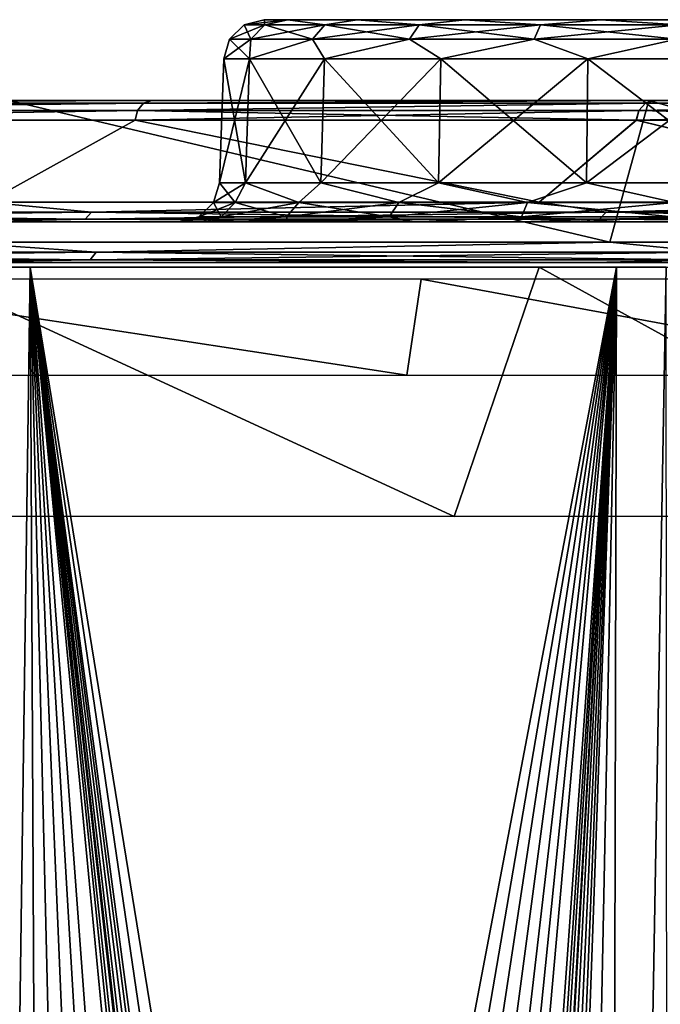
# Model space of a CAD drawing. Header units: millimetres. Extents: x -125 to 125, y -46 to 12.
# Tile 107 of 113: x 98.46 to 106.38, y -0.17 to 12. Entities that reach past the tile are written whole.
import ezdxf

# ---------------------------------------------------------------- set-up
doc = ezdxf.new("R2010")
doc.units = ezdxf.units.MM
doc.header["$LTSCALE"] = 26.699852
for name, color, linetype in [('1', 7, 'CONTINUOUS'), ('11', 7, 'CONTINUOUS'), ('180', 7, 'CONTINUOUS'), ('182', 7, 'CONTINUOUS'), ('183', 7, 'CONTINUOUS'), ('19', 7, 'CONTINUOUS'), ('2', 7, 'CONTINUOUS'), ('20', 7, 'CONTINUOUS'), ('3', 7, 'CONTINUOUS'), ('35', 7, 'CONTINUOUS'), ('36', 7, 'CONTINUOUS'), ('4', 7, 'CONTINUOUS'), ('5', 7, 'CONTINUOUS'), ('6', 7, 'CONTINUOUS'), ('77', 7, 'CONTINUOUS'), ('78', 7, 'CONTINUOUS'), ('87', 7, 'CONTINUOUS'), ('88', 7, 'CONTINUOUS'), ('89', 7, 'CONTINUOUS'), ('90', 7, 'CONTINUOUS'), ('93', 7, 'CONTINUOUS'), ('94', 7, 'CONTINUOUS'), ('96', 7, 'CONTINUOUS')]:
    doc.layers.add(name, color=color, linetype=linetype)

msp = doc.modelspace()

# ---------------------------------------------------------------- linework, layer by layer
at = {"layer": '1', "linetype": 'Continuous'}
for points in [[(106.24, 11, -65.678), (98.331, 11, -77.017), (92.655, 11, -72.491), (106.24, 11, -65.678)], [(100.094, 11, -61.816), (106.24, 11, -65.678), (92.655, 11, -72.491), (100.094, 11, -61.816)], [(98.331, 11, 77.017), (106.24, 11, 65.678), (92.655, 11, 72.491), (98.331, 11, 77.017)], [(92.655, 11, 72.491), (106.24, 11, 65.678), (100.094, 11, 61.816), (92.655, 11, 72.491)], [(112.847, 11, -53.535), (106.24, 11, -65.678), (100.094, 11, -61.816), (112.847, 11, -53.535)], [(106.308, 11, -50.386), (112.847, 11, -53.535), (100.094, 11, -61.816), (106.308, 11, -50.386)], [(106.24, 11, 65.678), (112.847, 11, 53.535), (100.094, 11, 61.816), (106.24, 11, 65.678)], [(100.094, 11, 61.816), (112.847, 11, 53.535), (106.308, 11, 50.386), (100.094, 11, 61.816)], [(118.073, 11, -40.736), (112.847, 11, -53.535), (106.308, 11, -50.386), (118.073, 11, -40.736)], [(111.221, 11, -38.339), (118.073, 11, -40.736), (106.308, 11, -50.386), (111.221, 11, -38.339)], [(112.847, 11, 53.535), (118.073, 11, 40.736), (106.308, 11, 50.386), (112.847, 11, 53.535)], [(106.308, 11, 50.386), (118.073, 11, 40.736), (111.221, 11, 38.339), (106.308, 11, 50.386)]]:
    msp.add_3dface(points, dxfattribs=at)
at = {"layer": '11', "linetype": 'Continuous'}
for points in [[(101.777, 12, -1.859), (101.483, 12), (101.777, 12, 1.859), (101.777, 12, -1.859)], [(102.632, 12, -3.537), (101.777, 12, -1.859), (102.632, 12, 3.537), (102.632, 12, -3.537)], [(102.632, 12, 3.537), (101.777, 12, -1.859), (101.777, 12, 1.859), (102.632, 12, 3.537)], [(103.963, 12, 4.868), (102.632, 12, -3.537), (102.632, 12, 3.537), (103.963, 12, 4.868)], [(103.963, 12, -4.868), (102.632, 12, -3.537), (103.963, 12, 4.868), (103.963, 12, -4.868)], [(105.641, 12, -5.723), (103.963, 12, -4.868), (105.641, 12, 5.723), (105.641, 12, -5.723)], [(105.641, 12, 5.723), (103.963, 12, -4.868), (103.963, 12, 4.868), (105.641, 12, 5.723)], [(107.5, 12, -6.017), (105.641, 12, -5.723), (107.5, 12, 6.017), (107.5, 12, -6.017)], [(107.5, 12, 6.017), (105.641, 12, -5.723), (105.641, 12, 5.723), (107.5, 12, 6.017)]]:
    msp.add_3dface(points, dxfattribs=at)
at = {"layer": '180', "color": 2, "linetype": 'Continuous'}
for points in [[(103.832, 5.856, 65.242), (95.874, 5.856, 76.457), (97.14, 8.942, 75.685), (103.832, 5.856, 65.242)], [(104.882, 8.942, 64.531), (103.832, 5.856, 65.242), (97.14, 8.942, 75.685), (104.882, 8.942, 64.531)], [(110.483, 5.856, 53.206), (103.832, 5.856, 65.242), (104.882, 8.942, 64.531), (110.483, 5.856, 53.206)], [(111.349, 8.942, 52.592), (110.483, 5.856, 53.206), (104.882, 8.942, 64.531), (111.349, 8.942, 52.592)]]:
    msp.add_3dface(points, dxfattribs=at)
at = {"layer": '182', "color": 253, "linetype": 'Continuous', "true_color": 0xa2afbf}
for points in [[(98.04, -36.562, -76.258), (97.204, -36.387, -77.325), (105.841, 8.942, -66.504), (98.04, -36.562, -76.258)], [(105.841, 8.942, -66.504), (97.204, -36.387, -77.325), (97.729, 8.942, -77.936), (105.841, 8.942, -66.504)], [(98.913, -36.589, -75.121), (98.04, -36.562, -76.258), (105.841, 8.942, -66.504), (98.913, -36.589, -75.121)], [(99.776, -36.461, -73.974), (98.913, -36.589, -75.121), (105.841, 8.942, -66.504), (99.776, -36.461, -73.974)], [(100.581, -36.192, -72.884), (99.776, -36.461, -73.974), (105.841, 8.942, -66.504), (100.581, -36.192, -72.884)], [(101.291, -35.812, -71.906), (100.581, -36.192, -72.884), (105.841, 8.942, -66.504), (101.291, -35.812, -71.906)], [(101.885, -35.36, -71.075), (101.291, -35.812, -71.906), (105.841, 8.942, -66.504), (101.885, -35.36, -71.075)], [(102.752, -34.349, -69.848), (101.885, -35.36, -71.075), (105.841, 8.942, -66.504), (102.752, -34.349, -69.848)], [(102.997, -34.079, -69.495), (102.752, -34.349, -69.848), (105.841, 8.942, -66.504), (102.997, -34.079, -69.495)], [(103.178, -33.964, -69.23), (102.997, -34.079, -69.495), (105.841, 8.942, -66.504), (103.178, -33.964, -69.23)], [(103.394, -33.881, -68.908), (103.178, -33.964, -69.23), (105.841, 8.942, -66.504), (103.394, -33.881, -68.908)], [(103.434, -33.871, -68.849), (103.394, -33.881, -68.908), (105.841, 8.942, -66.504), (103.434, -33.871, -68.849)], [(103.633, -33.845, -68.549), (103.434, -33.871, -68.849), (105.841, 8.942, -66.504), (103.633, -33.845, -68.549)], [(103.875, -33.861, -68.182), (103.633, -33.845, -68.549), (105.841, 8.942, -66.504), (103.875, -33.861, -68.182)], [(104.099, -33.927, -67.837), (103.875, -33.861, -68.182), (105.841, 8.942, -66.504), (104.099, -33.927, -67.837)], [(104.302, -34.038, -67.52), (104.099, -33.927, -67.837), (105.841, 8.942, -66.504), (104.302, -34.038, -67.52)], [(104.965, -34.422, -66.473), (104.302, -34.038, -67.52), (105.841, 8.942, -66.504), (104.965, -34.422, -66.473)], [(105.734, -34.714, -65.234), (104.965, -34.422, -66.473), (105.841, 8.942, -66.504), (105.734, -34.714, -65.234)], [(112.621, 8.942, -54.235), (105.734, -34.714, -65.234), (105.841, 8.942, -66.504), (112.621, 8.942, -54.235)], [(106.585, -34.879, -63.828), (105.734, -34.714, -65.234), (112.621, 8.942, -54.235), (106.585, -34.879, -63.828)]]:
    msp.add_3dface(points, dxfattribs=at)
at = {"layer": '183', "color": 253, "linetype": 'Continuous', "true_color": 0xa2afbf}
for points in [[(98.591, 8.942, 76.842), (89.53, 8.942, 87.232), (97.962, -36.552, 76.357), (98.591, 8.942, 76.842)], [(98.814, -36.594, 75.252), (98.591, 8.942, 76.842), (97.962, -36.552, 76.357), (98.814, -36.594, 75.252)], [(99.674, -36.485, 74.111), (98.591, 8.942, 76.842), (98.814, -36.594, 75.252), (99.674, -36.485, 74.111)], [(100.496, -36.228, 73.001), (98.591, 8.942, 76.842), (99.674, -36.485, 74.111), (100.496, -36.228, 73.001)], [(101.234, -35.848, 71.984), (98.591, 8.942, 76.842), (100.496, -36.228, 73.001), (101.234, -35.848, 71.984)], [(101.861, -35.381, 71.109), (98.591, 8.942, 76.842), (101.234, -35.848, 71.984), (101.861, -35.381, 71.109)], [(102.752, -34.349, 69.848), (98.591, 8.942, 76.842), (101.861, -35.381, 71.109), (102.752, -34.349, 69.848)], [(102.992, -34.083, 69.501), (98.591, 8.942, 76.842), (102.752, -34.349, 69.848), (102.992, -34.083, 69.501)], [(103.162, -33.971, 69.252), (98.591, 8.942, 76.842), (102.992, -34.083, 69.501), (103.162, -33.971, 69.252)], [(103.369, -33.888, 68.945), (98.591, 8.942, 76.842), (103.162, -33.971, 69.252), (103.369, -33.888, 68.945)], [(103.433, -33.871, 68.849), (98.591, 8.942, 76.842), (103.369, -33.888, 68.945), (103.433, -33.871, 68.849)], [(103.606, -33.846, 68.591), (98.591, 8.942, 76.842), (103.433, -33.871, 68.849), (103.606, -33.846, 68.591)], [(103.855, -33.858, 68.212), (98.591, 8.942, 76.842), (103.606, -33.846, 68.591), (103.855, -33.858, 68.212)], [(104.094, -33.926, 67.845), (98.591, 8.942, 76.842), (103.855, -33.858, 68.212), (104.094, -33.926, 67.845)], [(104.302, -34.038, 67.52), (98.591, 8.942, 76.842), (104.094, -33.926, 67.845), (104.302, -34.038, 67.52)], [(104.955, -34.418, 66.489), (98.591, 8.942, 76.842), (104.302, -34.038, 67.52), (104.955, -34.418, 66.489)], [(105.68, -34.699, 65.321), (98.591, 8.942, 76.842), (104.955, -34.418, 66.489), (105.68, -34.699, 65.321)], [(106.454, 8.942, 65.518), (98.591, 8.942, 76.842), (105.68, -34.699, 65.321), (106.454, 8.942, 65.518)], [(106.488, -34.868, 63.99), (106.454, 8.942, 65.518), (105.68, -34.699, 65.321), (106.488, -34.868, 63.99)]]:
    msp.add_3dface(points, dxfattribs=at)
at = {"layer": '19', "linetype": 'Continuous'}
for points in [[(100.93, 9.983), (101.302, 11.517, -2.014), (101.251, 9.983, -2.03), (100.93, 9.983)], [(100.983, 11.517), (101.302, 11.517, -2.014), (100.93, 9.983), (100.983, 11.517)], [(101.251, 9.983, -2.03), (102.228, 11.517, -3.831), (102.184, 9.983, -3.862), (101.251, 9.983, -2.03)], [(101.302, 11.517, -2.014), (102.228, 11.517, -3.831), (101.251, 9.983, -2.03), (101.302, 11.517, -2.014)], [(102.184, 9.983, -3.862), (103.669, 11.517, -5.272), (103.638, 9.983, -5.316), (102.184, 9.983, -3.862)], [(102.228, 11.517, -3.831), (103.669, 11.517, -5.272), (102.184, 9.983, -3.862), (102.228, 11.517, -3.831)], [(103.638, 9.983, -5.316), (105.486, 11.517, -6.198), (105.47, 9.983, -6.249), (103.638, 9.983, -5.316)], [(103.669, 11.517, -5.272), (105.486, 11.517, -6.198), (103.638, 9.983, -5.316), (103.669, 11.517, -5.272)], [(105.486, 11.517, -6.198), (107.5, 11.517, -6.517), (105.47, 9.983, -6.249), (105.486, 11.517, -6.198)], [(105.47, 9.983, -6.249), (107.5, 11.517, -6.517), (107.5, 9.983, -6.57), (105.47, 9.983, -6.249)]]:
    msp.add_3dface(points, dxfattribs=at)
at = {"layer": '2', "linetype": 'Continuous'}
for points in [[(-117.117, 9.5), (117.117, 9.5), (116.325, 9.5, -13.596), (-117.117, 9.5)], [(-116.325, 9.5, 13.596), (117.117, 9.5), (-117.117, 9.5), (-116.325, 9.5, 13.596)], [(-116.325, 9.5, -13.596), (-117.117, 9.5), (116.325, 9.5, -13.596), (-116.325, 9.5, -13.596)], [(116.325, 9.5, 13.596), (117.117, 9.5), (-116.325, 9.5, 13.596), (116.325, 9.5, 13.596)], [(-113.96, 9.5, 27.009), (116.325, 9.5, 13.596), (-116.325, 9.5, 13.596), (-113.96, 9.5, 27.009)], [(113.96, 9.5, -27.009), (-116.325, 9.5, -13.596), (116.325, 9.5, -13.596), (113.96, 9.5, -27.009)], [(-113.96, 9.5, -27.009), (-116.325, 9.5, -13.596), (113.96, 9.5, -27.009), (-113.96, 9.5, -27.009)], [(-110.054, 9.5, 40.056), (113.96, 9.5, 27.009), (-113.96, 9.5, 27.009), (-110.054, 9.5, 40.056)], [(113.96, 9.5, 27.009), (116.325, 9.5, 13.596), (-113.96, 9.5, 27.009), (113.96, 9.5, 27.009)], [(110.054, 9.5, -40.056), (-113.96, 9.5, -27.009), (113.96, 9.5, -27.009), (110.054, 9.5, -40.056)], [(-110.054, 9.5, -40.056), (-113.96, 9.5, -27.009), (110.054, 9.5, -40.056), (-110.054, 9.5, -40.056)], [(104.66, 9.5, -52.562), (-110.054, 9.5, -40.056), (110.054, 9.5, -40.056), (104.66, 9.5, -52.562)], [(-104.66, 9.5, 52.562), (110.054, 9.5, 40.056), (-110.054, 9.5, 40.056), (-104.66, 9.5, 52.562)], [(110.054, 9.5, 40.056), (113.96, 9.5, 27.009), (-110.054, 9.5, 40.056), (110.054, 9.5, 40.056)], [(-104.66, 9.5, -52.562), (-110.054, 9.5, -40.056), (104.66, 9.5, -52.562), (-104.66, 9.5, -52.562)], [(97.85, 9.5, -64.357), (-104.66, 9.5, -52.562), (104.66, 9.5, -52.562), (97.85, 9.5, -64.357)], [(-97.85, 9.5, 64.357), (104.66, 9.5, 52.562), (-104.66, 9.5, 52.562), (-97.85, 9.5, 64.357)], [(104.66, 9.5, 52.562), (110.054, 9.5, 40.056), (-104.66, 9.5, 52.562), (104.66, 9.5, 52.562)], [(97.85, 9.5, 64.357), (104.66, 9.5, 52.562), (-97.85, 9.5, 64.357), (97.85, 9.5, 64.357)]]:
    msp.add_3dface(points, dxfattribs=at)
at = {"layer": '20', "linetype": 'Continuous'}
for points in [[(100.983, 11.517), (100.93, 9.983), (101.251, 9.983, 2.03), (100.983, 11.517)], [(101.302, 11.517, 2.014), (100.983, 11.517), (101.251, 9.983, 2.03), (101.302, 11.517, 2.014)], [(102.184, 9.983, 3.862), (101.302, 11.517, 2.014), (101.251, 9.983, 2.03), (102.184, 9.983, 3.862)], [(102.228, 11.517, 3.831), (101.302, 11.517, 2.014), (102.184, 9.983, 3.862), (102.228, 11.517, 3.831)], [(103.638, 9.983, 5.316), (102.228, 11.517, 3.831), (102.184, 9.983, 3.862), (103.638, 9.983, 5.316)], [(103.669, 11.517, 5.272), (102.228, 11.517, 3.831), (103.638, 9.983, 5.316), (103.669, 11.517, 5.272)], [(105.47, 9.983, 6.249), (103.669, 11.517, 5.272), (103.638, 9.983, 5.316), (105.47, 9.983, 6.249)], [(105.486, 11.517, 6.198), (103.669, 11.517, 5.272), (105.47, 9.983, 6.249), (105.486, 11.517, 6.198)], [(107.5, 9.983, 6.57), (105.486, 11.517, 6.198), (105.47, 9.983, 6.249), (107.5, 9.983, 6.57)], [(107.5, 11.517, 6.517), (105.486, 11.517, 6.198), (107.5, 9.983, 6.57), (107.5, 11.517, 6.517)]]:
    msp.add_3dface(points, dxfattribs=at)
at = {"layer": '3', "linetype": 'Continuous'}
for points in [[(-123.868, 9, 13.956), (-124.652, 9), (123.868, 9, 13.956), (-123.868, 9, 13.956)], [(-124.652, 9), (124.652, 9), (123.868, 9, 13.956), (-124.652, 9)], [(-123.868, 9, -13.956), (124.652, 9), (-124.652, 9), (-123.868, 9, -13.956)], [(123.868, 9, -13.956), (124.652, 9), (-123.868, 9, -13.956), (123.868, 9, -13.956)], [(121.527, 9, 27.737), (-123.868, 9, 13.956), (123.868, 9, 13.956), (121.527, 9, 27.737)], [(-121.527, 9, 27.737), (-123.868, 9, 13.956), (121.527, 9, 27.737), (-121.527, 9, 27.737)], [(-121.527, 9, -27.737), (123.868, 9, -13.956), (-123.868, 9, -13.956), (-121.527, 9, -27.737)], [(117.657, 9, 41.17), (-121.527, 9, 27.737), (121.527, 9, 27.737), (117.657, 9, 41.17)], [(-117.657, 9, 41.17), (-121.527, 9, 27.737), (117.657, 9, 41.17), (-117.657, 9, 41.17)], [(-117.657, 9, -41.17), (121.527, 9, -27.737), (-121.527, 9, -27.737), (-117.657, 9, -41.17)], [(121.527, 9, -27.737), (123.868, 9, -13.956), (-121.527, 9, -27.737), (121.527, 9, -27.737)], [(112.308, 9, 54.084), (-117.657, 9, 41.17), (117.657, 9, 41.17), (112.308, 9, 54.084)], [(-112.308, 9, 54.084), (-117.657, 9, 41.17), (112.308, 9, 54.084), (-112.308, 9, 54.084)], [(-112.308, 9, -54.084), (117.657, 9, -41.17), (-117.657, 9, -41.17), (-112.308, 9, -54.084)], [(117.657, 9, -41.17), (121.527, 9, -27.737), (-117.657, 9, -41.17), (117.657, 9, -41.17)], [(105.546, 9, 66.319), (-112.308, 9, 54.084), (112.308, 9, 54.084), (105.546, 9, 66.319)], [(-105.546, 9, 66.319), (-112.308, 9, 54.084), (105.546, 9, 66.319), (-105.546, 9, 66.319)], [(-105.546, 9, -66.319), (112.308, 9, -54.084), (-112.308, 9, -54.084), (-105.546, 9, -66.319)], [(112.308, 9, -54.084), (117.657, 9, -41.17), (-112.308, 9, -54.084), (112.308, 9, -54.084)], [(97.457, 9, 77.719), (-105.546, 9, 66.319), (105.546, 9, 66.319), (97.457, 9, 77.719)], [(-97.457, 9, -77.719), (105.546, 9, -66.319), (-105.546, 9, -66.319), (-97.457, 9, -77.719)], [(105.546, 9, -66.319), (112.308, 9, -54.084), (-105.546, 9, -66.319), (105.546, 9, -66.319)], [(97.457, 9, -77.719), (105.546, 9, -66.319), (-97.457, 9, -77.719), (97.457, 9, -77.719)]]:
    msp.add_3dface(points, dxfattribs=at)
at = {"layer": '35', "linetype": 'Continuous'}
for points in [[(99.887, 10.757, -61.676), (92.469, 10.757, -72.324), (98.059, 9.743, -64.494), (99.887, 10.757, -61.676)], [(104.883, 9.743, -52.674), (99.887, 10.757, -61.676), (98.059, 9.743, -64.494), (104.883, 9.743, -52.674)], [(106.084, 10.757, -50.274), (99.887, 10.757, -61.676), (104.883, 9.743, -52.674), (106.084, 10.757, -50.274)], [(110.289, 9.743, -40.142), (106.084, 10.757, -50.274), (104.883, 9.743, -52.674), (110.289, 9.743, -40.142)], [(110.985, 10.757, -38.258), (106.084, 10.757, -50.274), (110.289, 9.743, -40.142), (110.985, 10.757, -38.258)]]:
    msp.add_3dface(points, dxfattribs=at)
at = {"layer": '36', "linetype": 'Continuous'}
for points in [[(99.889, 10.757, 61.673), (98.059, 9.743, 64.494), (92.47, 10.757, 72.322), (99.889, 10.757, 61.673)], [(104.883, 9.743, 52.674), (98.059, 9.743, 64.494), (99.889, 10.757, 61.673), (104.883, 9.743, 52.674)], [(106.086, 10.757, 50.269), (104.883, 9.743, 52.674), (99.889, 10.757, 61.673), (106.086, 10.757, 50.269)], [(110.289, 9.743, 40.142), (104.883, 9.743, 52.674), (106.086, 10.757, 50.269), (110.289, 9.743, 40.142)], [(110.987, 10.757, 38.251), (110.289, 9.743, 40.142), (106.086, 10.757, 50.269), (110.987, 10.757, 38.251)]]:
    msp.add_3dface(points, dxfattribs=at)
at = {"layer": '4', "linetype": 'Continuous'}
for points in [[(103.247, 7.607, 64.874), (95.497, 8.793, 76.157), (95.334, 7.607, 76.026), (103.247, 7.607, 64.874)], [(103.424, 8.793, 64.985), (95.497, 8.793, 76.157), (103.247, 7.607, 64.874), (103.424, 8.793, 64.985)], [(109.861, 7.607, 52.906), (103.424, 8.793, 64.985), (103.247, 7.607, 64.874), (109.861, 7.607, 52.906)], [(110.049, 8.793, 52.997), (103.424, 8.793, 64.985), (109.861, 7.607, 52.906), (110.049, 8.793, 52.997)]]:
    msp.add_3dface(points, dxfattribs=at)
at = {"layer": '5', "linetype": 'Continuous'}
for points in [[(97.652, 9.25, -77.875), (98.331, 11, -77.017), (105.758, 9.25, -66.452), (97.652, 9.25, -77.875)], [(98.331, 11, -77.017), (106.24, 11, -65.678), (105.758, 9.25, -66.452), (98.331, 11, -77.017)], [(105.758, 9.25, -66.452), (106.24, 11, -65.678), (112.533, 9.25, -54.193), (105.758, 9.25, -66.452)], [(106.24, 11, -65.678), (112.847, 11, -53.535), (112.533, 9.25, -54.193), (106.24, 11, -65.678)]]:
    msp.add_3dface(points, dxfattribs=at)
at = {"layer": '6', "linetype": 'Continuous'}
for points in [[(105.758, 9.25, 66.452), (98.331, 11, 77.017), (97.652, 9.25, 77.875), (105.758, 9.25, 66.452)], [(106.24, 11, 65.678), (98.331, 11, 77.017), (105.758, 9.25, 66.452), (106.24, 11, 65.678)], [(112.533, 9.25, 54.193), (106.24, 11, 65.678), (105.758, 9.25, 66.452), (112.533, 9.25, 54.193)], [(112.847, 11, 53.535), (106.24, 11, 65.678), (112.533, 9.25, 54.193), (112.847, 11, 53.535)]]:
    msp.add_3dface(points, dxfattribs=at)
at = {"layer": '77', "linetype": 'Continuous'}
for points in [[(101.056, 11.76), (101.492, 11.936, -1.764), (101.317, 11.76, -1.816), (101.056, 11.76)], [(101.238, 11.936), (101.492, 11.936, -1.764), (101.056, 11.76), (101.238, 11.936)], [(101.483, 12), (101.777, 12, -1.859), (101.238, 11.936), (101.483, 12)], [(101.238, 11.936), (101.777, 12, -1.859), (101.492, 11.936, -1.764), (101.238, 11.936)], [(101.317, 11.76, -1.816), (102.232, 11.936, -3.385), (102.079, 11.76, -3.484), (101.317, 11.76, -1.816)], [(101.492, 11.936, -1.764), (102.232, 11.936, -3.385), (101.317, 11.76, -1.816), (101.492, 11.936, -1.764)], [(101.492, 11.936, -1.764), (101.777, 12, -1.859), (102.232, 11.936, -3.385), (101.492, 11.936, -1.764)], [(101.777, 12, -1.859), (102.632, 12, -3.537), (102.232, 11.936, -3.385), (101.777, 12, -1.859)], [(102.079, 11.76, -3.484), (103.399, 11.936, -4.732), (103.28, 11.76, -4.87), (102.079, 11.76, -3.484)], [(102.232, 11.936, -3.385), (103.399, 11.936, -4.732), (102.079, 11.76, -3.484), (102.232, 11.936, -3.385)], [(102.232, 11.936, -3.385), (102.632, 12, -3.537), (103.399, 11.936, -4.732), (102.232, 11.936, -3.385)], [(102.632, 12, -3.537), (103.963, 12, -4.868), (103.399, 11.936, -4.732), (102.632, 12, -3.537)], [(103.28, 11.76, -4.87), (104.899, 11.936, -5.696), (104.823, 11.76, -5.862), (103.28, 11.76, -4.87)], [(103.399, 11.936, -4.732), (104.899, 11.936, -5.696), (103.28, 11.76, -4.87), (103.399, 11.936, -4.732)], [(103.399, 11.936, -4.732), (103.963, 12, -4.868), (104.899, 11.936, -5.696), (103.399, 11.936, -4.732)], [(103.963, 12, -4.868), (105.641, 12, -5.723), (104.899, 11.936, -5.696), (103.963, 12, -4.868)], [(104.823, 11.76, -5.862), (106.609, 11.936, -6.198), (106.583, 11.76, -6.379), (104.823, 11.76, -5.862)], [(104.899, 11.936, -5.696), (106.609, 11.936, -6.198), (104.823, 11.76, -5.862), (104.899, 11.936, -5.696)], [(104.899, 11.936, -5.696), (105.641, 12, -5.723), (106.609, 11.936, -6.198), (104.899, 11.936, -5.696)], [(105.641, 12, -5.723), (107.5, 12, -6.017), (106.609, 11.936, -6.198), (105.641, 12, -5.723)], [(100.983, 11.517), (101.056, 11.76), (101.317, 11.76, -1.816), (100.983, 11.517)], [(101.302, 11.517, -2.014), (100.983, 11.517), (101.317, 11.76, -1.816), (101.302, 11.517, -2.014)], [(101.302, 11.517, -2.014), (101.317, 11.76, -1.816), (102.079, 11.76, -3.484), (101.302, 11.517, -2.014)], [(102.228, 11.517, -3.831), (101.302, 11.517, -2.014), (102.079, 11.76, -3.484), (102.228, 11.517, -3.831)], [(102.228, 11.517, -3.831), (102.079, 11.76, -3.484), (103.28, 11.76, -4.87), (102.228, 11.517, -3.831)], [(103.669, 11.517, -5.272), (102.228, 11.517, -3.831), (103.28, 11.76, -4.87), (103.669, 11.517, -5.272)], [(103.669, 11.517, -5.272), (103.28, 11.76, -4.87), (104.823, 11.76, -5.862), (103.669, 11.517, -5.272)], [(105.486, 11.517, -6.198), (103.669, 11.517, -5.272), (104.823, 11.76, -5.862), (105.486, 11.517, -6.198)], [(105.486, 11.517, -6.198), (104.823, 11.76, -5.862), (106.583, 11.76, -6.379), (105.486, 11.517, -6.198)], [(107.5, 11.517, -6.517), (105.486, 11.517, -6.198), (106.583, 11.76, -6.379), (107.5, 11.517, -6.517)]]:
    msp.add_3dface(points, dxfattribs=at)
at = {"layer": '78', "linetype": 'Continuous'}
for points in [[(101.238, 11.936), (101.056, 11.76), (101.317, 11.76, 1.816), (101.238, 11.936)], [(101.483, 12), (101.238, 11.936), (101.492, 11.936, 1.764), (101.483, 12)], [(101.492, 11.936, 1.764), (101.238, 11.936), (101.317, 11.76, 1.816), (101.492, 11.936, 1.764)], [(102.079, 11.76, 3.484), (101.492, 11.936, 1.764), (101.317, 11.76, 1.816), (102.079, 11.76, 3.484)], [(101.777, 12, 1.859), (101.483, 12), (101.492, 11.936, 1.764), (101.777, 12, 1.859)], [(102.232, 11.936, 3.385), (101.777, 12, 1.859), (101.492, 11.936, 1.764), (102.232, 11.936, 3.385)], [(102.232, 11.936, 3.385), (101.492, 11.936, 1.764), (102.079, 11.76, 3.484), (102.232, 11.936, 3.385)], [(102.632, 12, 3.537), (101.777, 12, 1.859), (102.232, 11.936, 3.385), (102.632, 12, 3.537)], [(103.28, 11.76, 4.87), (102.232, 11.936, 3.385), (102.079, 11.76, 3.484), (103.28, 11.76, 4.87)], [(103.399, 11.936, 4.732), (102.632, 12, 3.537), (102.232, 11.936, 3.385), (103.399, 11.936, 4.732)], [(103.399, 11.936, 4.732), (102.232, 11.936, 3.385), (103.28, 11.76, 4.87), (103.399, 11.936, 4.732)], [(103.963, 12, 4.868), (102.632, 12, 3.537), (103.399, 11.936, 4.732), (103.963, 12, 4.868)], [(104.823, 11.76, 5.862), (103.399, 11.936, 4.732), (103.28, 11.76, 4.87), (104.823, 11.76, 5.862)], [(104.899, 11.936, 5.696), (103.963, 12, 4.868), (103.399, 11.936, 4.732), (104.899, 11.936, 5.696)], [(104.899, 11.936, 5.696), (103.399, 11.936, 4.732), (104.823, 11.76, 5.862), (104.899, 11.936, 5.696)], [(105.641, 12, 5.723), (103.963, 12, 4.868), (104.899, 11.936, 5.696), (105.641, 12, 5.723)], [(106.583, 11.76, 6.379), (104.899, 11.936, 5.696), (104.823, 11.76, 5.862), (106.583, 11.76, 6.379)], [(106.609, 11.936, 6.198), (105.641, 12, 5.723), (104.899, 11.936, 5.696), (106.609, 11.936, 6.198)], [(106.609, 11.936, 6.198), (104.899, 11.936, 5.696), (106.583, 11.76, 6.379), (106.609, 11.936, 6.198)], [(107.5, 12, 6.017), (105.641, 12, 5.723), (106.609, 11.936, 6.198), (107.5, 12, 6.017)], [(100.983, 11.517), (101.302, 11.517, 2.014), (101.056, 11.76), (100.983, 11.517)], [(101.056, 11.76), (101.302, 11.517, 2.014), (101.317, 11.76, 1.816), (101.056, 11.76)], [(101.302, 11.517, 2.014), (102.079, 11.76, 3.484), (101.317, 11.76, 1.816), (101.302, 11.517, 2.014)], [(101.302, 11.517, 2.014), (102.228, 11.517, 3.831), (102.079, 11.76, 3.484), (101.302, 11.517, 2.014)], [(102.228, 11.517, 3.831), (103.28, 11.76, 4.87), (102.079, 11.76, 3.484), (102.228, 11.517, 3.831)], [(102.228, 11.517, 3.831), (103.669, 11.517, 5.272), (103.28, 11.76, 4.87), (102.228, 11.517, 3.831)], [(103.669, 11.517, 5.272), (104.823, 11.76, 5.862), (103.28, 11.76, 4.87), (103.669, 11.517, 5.272)], [(103.669, 11.517, 5.272), (105.486, 11.517, 6.198), (104.823, 11.76, 5.862), (103.669, 11.517, 5.272)], [(105.486, 11.517, 6.198), (106.583, 11.76, 6.379), (104.823, 11.76, 5.862), (105.486, 11.517, 6.198)], [(105.486, 11.517, 6.198), (107.5, 11.517, 6.517), (106.583, 11.76, 6.379), (105.486, 11.517, 6.198)]]:
    msp.add_3dface(points, dxfattribs=at)
at = {"layer": '87', "linetype": 'Continuous'}
for points in [[(100.93, 9.983), (100.857, 9.74), (101.126, 9.74, 1.872), (100.93, 9.983)], [(101.251, 9.983, 2.03), (100.93, 9.983), (101.126, 9.74, 1.872), (101.251, 9.983, 2.03)], [(101.251, 9.983, 2.03), (101.126, 9.74, 1.872), (101.911, 9.74, 3.592), (101.251, 9.983, 2.03)], [(102.184, 9.983, 3.862), (101.251, 9.983, 2.03), (101.911, 9.74, 3.592), (102.184, 9.983, 3.862)], [(102.184, 9.983, 3.862), (101.911, 9.74, 3.592), (103.15, 9.74, 5.02), (102.184, 9.983, 3.862)], [(103.638, 9.983, 5.316), (102.184, 9.983, 3.862), (103.15, 9.74, 5.02), (103.638, 9.983, 5.316)], [(103.638, 9.983, 5.316), (103.15, 9.74, 5.02), (104.74, 9.74, 6.043), (103.638, 9.983, 5.316)], [(105.47, 9.983, 6.249), (103.638, 9.983, 5.316), (104.74, 9.74, 6.043), (105.47, 9.983, 6.249)], [(105.47, 9.983, 6.249), (104.74, 9.74, 6.043), (106.555, 9.74, 6.575), (105.47, 9.983, 6.249)], [(107.5, 9.983, 6.57), (105.47, 9.983, 6.249), (106.555, 9.74, 6.575), (107.5, 9.983, 6.57)], [(100.675, 9.564), (100.951, 9.564, 1.923), (100.857, 9.74), (100.675, 9.564)], [(100.857, 9.74), (100.951, 9.564, 1.923), (101.126, 9.74, 1.872), (100.857, 9.74)], [(100.951, 9.564, 1.923), (101.758, 9.564, 3.69), (101.126, 9.74, 1.872), (100.951, 9.564, 1.923)], [(101.126, 9.74, 1.872), (101.758, 9.564, 3.69), (101.911, 9.74, 3.592), (101.126, 9.74, 1.872)], [(101.758, 9.564, 3.69), (103.03, 9.564, 5.158), (101.911, 9.74, 3.592), (101.758, 9.564, 3.69)], [(101.911, 9.74, 3.592), (103.03, 9.564, 5.158), (103.15, 9.74, 5.02), (101.911, 9.74, 3.592)], [(103.03, 9.564, 5.158), (104.665, 9.564, 6.209), (103.15, 9.74, 5.02), (103.03, 9.564, 5.158)], [(103.15, 9.74, 5.02), (104.665, 9.564, 6.209), (104.74, 9.74, 6.043), (103.15, 9.74, 5.02)], [(104.665, 9.564, 6.209), (106.529, 9.564, 6.756), (104.74, 9.74, 6.043), (104.665, 9.564, 6.209)], [(104.74, 9.74, 6.043), (106.529, 9.564, 6.756), (106.555, 9.74, 6.575), (104.74, 9.74, 6.043)], [(100.675, 9.564), (100.43, 9.5), (100.776, 9.5, 2.185), (100.675, 9.564)], [(100.951, 9.564, 1.923), (100.675, 9.564), (100.776, 9.5, 2.185), (100.951, 9.564, 1.923)], [(101.78, 9.5, 4.156), (101.758, 9.564, 3.69), (100.776, 9.5, 2.185), (101.78, 9.5, 4.156)], [(101.758, 9.564, 3.69), (100.951, 9.564, 1.923), (100.776, 9.5, 2.185), (101.758, 9.564, 3.69)], [(103.03, 9.564, 5.158), (101.758, 9.564, 3.69), (101.78, 9.5, 4.156), (103.03, 9.564, 5.158)], [(103.344, 9.5, 5.72), (103.03, 9.564, 5.158), (101.78, 9.5, 4.156), (103.344, 9.5, 5.72)], [(104.665, 9.564, 6.209), (103.03, 9.564, 5.158), (103.344, 9.5, 5.72), (104.665, 9.564, 6.209)], [(105.315, 9.5, 6.724), (104.665, 9.564, 6.209), (103.344, 9.5, 5.72), (105.315, 9.5, 6.724)], [(106.529, 9.564, 6.756), (104.665, 9.564, 6.209), (105.315, 9.5, 6.724), (106.529, 9.564, 6.756)], [(107.5, 9.5, 7.07), (106.529, 9.564, 6.756), (105.315, 9.5, 6.724), (107.5, 9.5, 7.07)]]:
    msp.add_3dface(points, dxfattribs=at)
at = {"layer": '88', "linetype": 'Continuous'}
for points in [[(100.93, 9.983), (101.251, 9.983, -2.03), (100.857, 9.74), (100.93, 9.983)], [(100.857, 9.74), (101.251, 9.983, -2.03), (101.126, 9.74, -1.872), (100.857, 9.74)], [(101.251, 9.983, -2.03), (101.911, 9.74, -3.592), (101.126, 9.74, -1.872), (101.251, 9.983, -2.03)], [(101.251, 9.983, -2.03), (102.184, 9.983, -3.862), (101.911, 9.74, -3.592), (101.251, 9.983, -2.03)], [(102.184, 9.983, -3.862), (103.15, 9.74, -5.02), (101.911, 9.74, -3.592), (102.184, 9.983, -3.862)], [(102.184, 9.983, -3.862), (103.638, 9.983, -5.316), (103.15, 9.74, -5.02), (102.184, 9.983, -3.862)], [(103.638, 9.983, -5.316), (104.74, 9.74, -6.043), (103.15, 9.74, -5.02), (103.638, 9.983, -5.316)], [(103.638, 9.983, -5.316), (105.47, 9.983, -6.249), (104.74, 9.74, -6.043), (103.638, 9.983, -5.316)], [(105.47, 9.983, -6.249), (106.555, 9.74, -6.575), (104.74, 9.74, -6.043), (105.47, 9.983, -6.249)], [(105.47, 9.983, -6.249), (107.5, 9.983, -6.57), (106.555, 9.74, -6.575), (105.47, 9.983, -6.249)], [(100.951, 9.564, -1.923), (100.675, 9.564), (101.126, 9.74, -1.872), (100.951, 9.564, -1.923)], [(100.675, 9.564), (100.857, 9.74), (101.126, 9.74, -1.872), (100.675, 9.564)], [(101.911, 9.74, -3.592), (100.951, 9.564, -1.923), (101.126, 9.74, -1.872), (101.911, 9.74, -3.592)], [(101.758, 9.564, -3.69), (100.951, 9.564, -1.923), (101.911, 9.74, -3.592), (101.758, 9.564, -3.69)], [(103.15, 9.74, -5.02), (101.758, 9.564, -3.69), (101.911, 9.74, -3.592), (103.15, 9.74, -5.02)], [(103.03, 9.564, -5.158), (101.758, 9.564, -3.69), (103.15, 9.74, -5.02), (103.03, 9.564, -5.158)], [(104.665, 9.564, -6.209), (103.03, 9.564, -5.158), (104.74, 9.74, -6.043), (104.665, 9.564, -6.209)], [(104.74, 9.74, -6.043), (103.03, 9.564, -5.158), (103.15, 9.74, -5.02), (104.74, 9.74, -6.043)], [(106.555, 9.74, -6.575), (104.665, 9.564, -6.209), (104.74, 9.74, -6.043), (106.555, 9.74, -6.575)], [(106.529, 9.564, -6.756), (104.665, 9.564, -6.209), (106.555, 9.74, -6.575), (106.529, 9.564, -6.756)], [(100.43, 9.5), (100.675, 9.564), (100.951, 9.564, -1.923), (100.43, 9.5)], [(100.43, 9.5), (100.951, 9.564, -1.923), (100.776, 9.5, -2.185), (100.43, 9.5)], [(100.776, 9.5, -2.185), (101.758, 9.564, -3.69), (101.78, 9.5, -4.156), (100.776, 9.5, -2.185)], [(100.951, 9.564, -1.923), (101.758, 9.564, -3.69), (100.776, 9.5, -2.185), (100.951, 9.564, -1.923)], [(101.758, 9.564, -3.69), (103.03, 9.564, -5.158), (101.78, 9.5, -4.156), (101.758, 9.564, -3.69)], [(101.78, 9.5, -4.156), (103.03, 9.564, -5.158), (103.344, 9.5, -5.72), (101.78, 9.5, -4.156)], [(103.03, 9.564, -5.158), (104.665, 9.564, -6.209), (103.344, 9.5, -5.72), (103.03, 9.564, -5.158)], [(103.344, 9.5, -5.72), (104.665, 9.564, -6.209), (105.315, 9.5, -6.724), (103.344, 9.5, -5.72)], [(104.665, 9.564, -6.209), (106.529, 9.564, -6.756), (105.315, 9.5, -6.724), (104.665, 9.564, -6.209)], [(105.315, 9.5, -6.724), (106.529, 9.564, -6.756), (107.5, 9.5, -7.07), (105.315, 9.5, -6.724)]]:
    msp.add_3dface(points, dxfattribs=at)
at = {"layer": '89', "linetype": 'Continuous'}
for points in [[(99.407, 9.125, 75.567), (97.652, 9.25, 77.875), (90.654, 9.125, 85.872), (99.407, 9.125, 75.567)], [(105.758, 9.25, 66.452), (97.652, 9.25, 77.875), (99.407, 9.125, 75.567), (105.758, 9.25, 66.452)], [(106.995, 9.125, 64.377), (105.758, 9.25, 66.452), (99.407, 9.125, 75.567), (106.995, 9.125, 64.377)], [(112.533, 9.25, 54.193), (105.758, 9.25, 66.452), (106.995, 9.125, 64.377), (112.533, 9.25, 54.193)], [(99.334, 9.033, 75.512), (90.654, 9.125, 85.872), (90.588, 9.033, 85.809), (99.334, 9.033, 75.512)], [(97.457, 9, 77.719), (99.334, 9.033, 75.512), (90.588, 9.033, 85.809), (97.457, 9, 77.719)], [(99.407, 9.125, 75.567), (90.654, 9.125, 85.872), (99.334, 9.033, 75.512), (99.407, 9.125, 75.567)], [(97.457, 9, 77.719), (105.546, 9, 66.319), (99.334, 9.033, 75.512), (97.457, 9, 77.719)], [(106.916, 9.033, 64.329), (99.407, 9.125, 75.567), (99.334, 9.033, 75.512), (106.916, 9.033, 64.329)], [(105.546, 9, 66.319), (106.916, 9.033, 64.329), (99.334, 9.033, 75.512), (105.546, 9, 66.319)], [(106.995, 9.125, 64.377), (99.407, 9.125, 75.567), (106.916, 9.033, 64.329), (106.995, 9.125, 64.377)], [(105.546, 9, 66.319), (112.308, 9, 54.084), (106.916, 9.033, 64.329), (105.546, 9, 66.319)]]:
    msp.add_3dface(points, dxfattribs=at)
at = {"layer": '90', "linetype": 'Continuous'}
for points in [[(90.654, 9.125, -85.872), (97.652, 9.25, -77.875), (99.407, 9.125, -75.567), (90.654, 9.125, -85.872)], [(97.652, 9.25, -77.875), (105.758, 9.25, -66.452), (99.407, 9.125, -75.567), (97.652, 9.25, -77.875)], [(99.407, 9.125, -75.567), (105.758, 9.25, -66.452), (106.995, 9.125, -64.377), (99.407, 9.125, -75.567)], [(105.758, 9.25, -66.452), (112.533, 9.25, -54.193), (106.995, 9.125, -64.377), (105.758, 9.25, -66.452)], [(90.654, 9.125, -85.872), (99.407, 9.125, -75.567), (90.588, 9.033, -85.809), (90.654, 9.125, -85.872)], [(90.588, 9.033, -85.809), (99.407, 9.125, -75.567), (99.334, 9.033, -75.512), (90.588, 9.033, -85.809)], [(97.457, 9, -77.719), (90.588, 9.033, -85.809), (99.334, 9.033, -75.512), (97.457, 9, -77.719)], [(105.546, 9, -66.319), (97.457, 9, -77.719), (99.334, 9.033, -75.512), (105.546, 9, -66.319)], [(99.407, 9.125, -75.567), (106.995, 9.125, -64.377), (99.334, 9.033, -75.512), (99.407, 9.125, -75.567)], [(99.334, 9.033, -75.512), (106.995, 9.125, -64.377), (106.916, 9.033, -64.329), (99.334, 9.033, -75.512)], [(105.546, 9, -66.319), (99.334, 9.033, -75.512), (106.916, 9.033, -64.329), (105.546, 9, -66.319)], [(112.308, 9, -54.084), (105.546, 9, -66.319), (106.916, 9.033, -64.329), (112.308, 9, -54.084)]]:
    msp.add_3dface(points, dxfattribs=at)
at = {"layer": '93', "linetype": 'Continuous'}
for points in [[(98.059, 9.743, -64.494), (91.733, 9.621, -73.155), (99.347, 9.621, -62.424), (98.059, 9.743, -64.494)], [(104.883, 9.743, -52.674), (98.059, 9.743, -64.494), (99.347, 9.621, -62.424), (104.883, 9.743, -52.674)], [(104.883, 9.743, -52.674), (99.347, 9.621, -62.424), (105.712, 9.621, -50.908), (104.883, 9.743, -52.674)], [(110.289, 9.743, -40.142), (104.883, 9.743, -52.674), (105.712, 9.621, -50.908), (110.289, 9.743, -40.142)], [(110.289, 9.743, -40.142), (105.712, 9.621, -50.908), (110.747, 9.621, -38.752), (110.289, 9.743, -40.142)], [(91.662, 9.532, -73.098), (99.27, 9.532, -62.376), (91.733, 9.621, -73.155), (91.662, 9.532, -73.098)], [(91.733, 9.621, -73.155), (99.27, 9.532, -62.376), (99.347, 9.621, -62.424), (91.733, 9.621, -73.155)], [(99.27, 9.532, -62.376), (105.63, 9.532, -50.869), (99.347, 9.621, -62.424), (99.27, 9.532, -62.376)], [(99.347, 9.621, -62.424), (105.63, 9.532, -50.869), (105.712, 9.621, -50.908), (99.347, 9.621, -62.424)], [(105.63, 9.532, -50.869), (110.661, 9.532, -38.722), (105.712, 9.621, -50.908), (105.63, 9.532, -50.869)], [(105.712, 9.621, -50.908), (110.661, 9.532, -38.722), (110.747, 9.621, -38.752), (105.712, 9.621, -50.908)], [(91.662, 9.532, -73.098), (97.85, 9.5, -64.357), (99.27, 9.532, -62.376), (91.662, 9.532, -73.098)], [(97.85, 9.5, -64.357), (104.66, 9.5, -52.562), (99.27, 9.532, -62.376), (97.85, 9.5, -64.357)], [(99.27, 9.532, -62.376), (104.66, 9.5, -52.562), (105.63, 9.532, -50.869), (99.27, 9.532, -62.376)], [(104.66, 9.5, -52.562), (110.054, 9.5, -40.056), (105.63, 9.532, -50.869), (104.66, 9.5, -52.562)], [(105.63, 9.532, -50.869), (110.054, 9.5, -40.056), (110.661, 9.532, -38.722), (105.63, 9.532, -50.869)]]:
    msp.add_3dface(points, dxfattribs=at)
at = {"layer": '94', "linetype": 'Continuous'}
for points in [[(98.059, 9.743, 64.494), (99.347, 9.621, 62.424), (91.733, 9.621, 73.155), (98.059, 9.743, 64.494)], [(98.059, 9.743, 64.494), (104.883, 9.743, 52.674), (99.347, 9.621, 62.424), (98.059, 9.743, 64.494)], [(104.883, 9.743, 52.674), (105.712, 9.621, 50.908), (99.347, 9.621, 62.424), (104.883, 9.743, 52.674)], [(104.883, 9.743, 52.674), (110.289, 9.743, 40.142), (105.712, 9.621, 50.908), (104.883, 9.743, 52.674)], [(110.289, 9.743, 40.142), (110.747, 9.621, 38.752), (105.712, 9.621, 50.908), (110.289, 9.743, 40.142)], [(99.27, 9.532, 62.376), (91.662, 9.532, 73.098), (99.347, 9.621, 62.424), (99.27, 9.532, 62.376)], [(99.347, 9.621, 62.424), (91.662, 9.532, 73.098), (91.733, 9.621, 73.155), (99.347, 9.621, 62.424)], [(105.63, 9.532, 50.869), (99.27, 9.532, 62.376), (105.712, 9.621, 50.908), (105.63, 9.532, 50.869)], [(105.712, 9.621, 50.908), (99.27, 9.532, 62.376), (99.347, 9.621, 62.424), (105.712, 9.621, 50.908)], [(110.661, 9.532, 38.722), (105.63, 9.532, 50.869), (110.747, 9.621, 38.752), (110.661, 9.532, 38.722)], [(110.747, 9.621, 38.752), (105.63, 9.532, 50.869), (105.712, 9.621, 50.908), (110.747, 9.621, 38.752)], [(99.27, 9.532, 62.376), (97.85, 9.5, 64.357), (91.662, 9.532, 73.098), (99.27, 9.532, 62.376)], [(104.66, 9.5, 52.562), (97.85, 9.5, 64.357), (99.27, 9.532, 62.376), (104.66, 9.5, 52.562)], [(105.63, 9.532, 50.869), (104.66, 9.5, 52.562), (99.27, 9.532, 62.376), (105.63, 9.532, 50.869)], [(110.054, 9.5, 40.056), (104.66, 9.5, 52.562), (105.63, 9.532, 50.869), (110.054, 9.5, 40.056)], [(110.661, 9.532, 38.722), (110.054, 9.5, 40.056), (105.63, 9.532, 50.869), (110.661, 9.532, 38.722)]]:
    msp.add_3dface(points, dxfattribs=at)
at = {"layer": '96', "linetype": 'Continuous'}
for points in [[(99.916, 10.879, 61.696), (92.494, 10.879, 72.35), (99.991, 10.968, 61.749), (99.916, 10.879, 61.696)], [(99.991, 10.968, 61.749), (92.494, 10.879, 72.35), (92.561, 10.968, 72.412), (99.991, 10.968, 61.749)], [(92.494, 10.879, -72.35), (99.916, 10.879, -61.696), (99.991, 10.968, -61.749), (92.494, 10.879, -72.35)], [(92.561, 10.968, -72.412), (92.494, 10.879, -72.35), (99.991, 10.968, -61.749), (92.561, 10.968, -72.412)], [(100.094, 11, 61.816), (99.991, 10.968, 61.749), (92.561, 10.968, 72.412), (100.094, 11, 61.816)], [(92.655, 11, 72.491), (100.094, 11, 61.816), (92.561, 10.968, 72.412), (92.655, 11, 72.491)], [(100.094, 11, -61.816), (92.561, 10.968, -72.412), (99.991, 10.968, -61.749), (100.094, 11, -61.816)], [(100.094, 11, -61.816), (92.655, 11, -72.491), (92.561, 10.968, -72.412), (100.094, 11, -61.816)], [(106.117, 10.879, 50.287), (99.916, 10.879, 61.696), (106.198, 10.968, 50.33), (106.117, 10.879, 50.287)], [(106.198, 10.968, 50.33), (99.916, 10.879, 61.696), (99.991, 10.968, 61.749), (106.198, 10.968, 50.33)], [(99.916, 10.879, -61.696), (106.117, 10.879, -50.287), (106.198, 10.968, -50.33), (99.916, 10.879, -61.696)], [(99.991, 10.968, -61.749), (99.916, 10.879, -61.696), (106.198, 10.968, -50.33), (99.991, 10.968, -61.749)], [(106.308, 11, 50.386), (106.198, 10.968, 50.33), (99.991, 10.968, 61.749), (106.308, 11, 50.386)], [(100.094, 11, 61.816), (106.308, 11, 50.386), (99.991, 10.968, 61.749), (100.094, 11, 61.816)], [(106.308, 11, -50.386), (99.991, 10.968, -61.749), (106.198, 10.968, -50.33), (106.308, 11, -50.386)], [(106.308, 11, -50.386), (100.094, 11, -61.816), (99.991, 10.968, -61.749), (106.308, 11, -50.386)], [(111.02, 10.879, 38.263), (106.117, 10.879, 50.287), (111.106, 10.968, 38.296), (111.02, 10.879, 38.263)], [(111.106, 10.968, 38.296), (106.117, 10.879, 50.287), (106.198, 10.968, 50.33), (111.106, 10.968, 38.296)], [(106.117, 10.879, -50.287), (111.02, 10.879, -38.263), (111.106, 10.968, -38.296), (106.117, 10.879, -50.287)], [(106.198, 10.968, -50.33), (106.117, 10.879, -50.287), (111.106, 10.968, -38.296), (106.198, 10.968, -50.33)], [(106.308, 11, 50.386), (111.221, 11, 38.339), (106.198, 10.968, 50.33), (106.308, 11, 50.386)], [(111.221, 11, 38.339), (111.106, 10.968, 38.296), (106.198, 10.968, 50.33), (111.221, 11, 38.339)], [(111.221, 11, -38.339), (106.198, 10.968, -50.33), (111.106, 10.968, -38.296), (111.221, 11, -38.339)], [(111.221, 11, -38.339), (106.308, 11, -50.386), (106.198, 10.968, -50.33), (111.221, 11, -38.339)], [(92.494, 10.879, -72.35), (92.469, 10.757, -72.324), (99.916, 10.879, -61.696), (92.494, 10.879, -72.35)], [(92.469, 10.757, -72.324), (99.887, 10.757, -61.676), (99.916, 10.879, -61.696), (92.469, 10.757, -72.324)], [(99.916, 10.879, 61.696), (92.47, 10.757, 72.322), (92.494, 10.879, 72.35), (99.916, 10.879, 61.696)], [(99.889, 10.757, 61.673), (92.47, 10.757, 72.322), (99.916, 10.879, 61.696), (99.889, 10.757, 61.673)], [(99.887, 10.757, -61.676), (106.084, 10.757, -50.274), (99.916, 10.879, -61.696), (99.887, 10.757, -61.676)], [(106.117, 10.879, 50.287), (99.889, 10.757, 61.673), (99.916, 10.879, 61.696), (106.117, 10.879, 50.287)], [(106.086, 10.757, 50.269), (99.889, 10.757, 61.673), (106.117, 10.879, 50.287), (106.086, 10.757, 50.269)], [(99.916, 10.879, -61.696), (106.084, 10.757, -50.274), (106.117, 10.879, -50.287), (99.916, 10.879, -61.696)], [(106.084, 10.757, -50.274), (110.985, 10.757, -38.258), (106.117, 10.879, -50.287), (106.084, 10.757, -50.274)], [(111.02, 10.879, 38.263), (106.086, 10.757, 50.269), (106.117, 10.879, 50.287), (111.02, 10.879, 38.263)], [(110.987, 10.757, 38.251), (106.086, 10.757, 50.269), (111.02, 10.879, 38.263), (110.987, 10.757, 38.251)], [(106.117, 10.879, -50.287), (110.985, 10.757, -38.258), (111.02, 10.879, -38.263), (106.117, 10.879, -50.287)]]:
    msp.add_3dface(points, dxfattribs=at)

doc.saveas('drawing.dxf')
